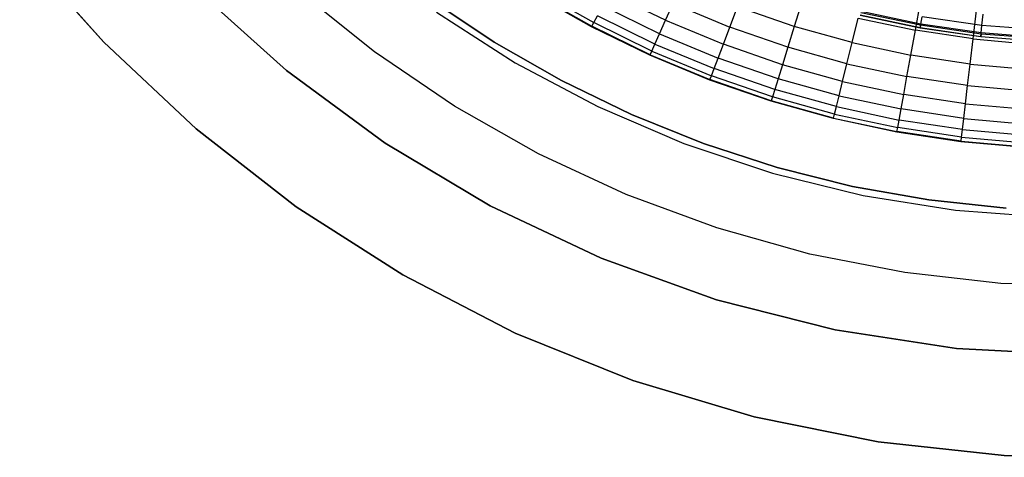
# Model space of a CAD drawing. Extents: x -390 to 397, y -401 to 400.
# Tile 4 of 192: x -256.08 to -241.72, y -315.82 to -309.44. Entities that reach past the tile are written whole.
import ezdxf

# ---------------------------------------------------------------- set-up
doc = ezdxf.new("R2010")
doc.units = 0
doc.header["$LTSCALE"] = 25.4
doc.layers.get('0').update_dxf_attribs({"linetype": 'CONTINUOUS'})

# ---------------------------------------------------------------- blocks, each defined once
blk = doc.blocks.new('FOURTY_ROUND_VII_ZWIS_STL')
at = {"color": 0}
for p, q in [((-256.083, -308.387, -1000), (-254.858, -309.769, -1000)), ((-254.858, -309.769, -915), (-256.083, -308.387, -915)), ((-256.083, -308.387, -1000), (-254.858, -309.769, -1000)), ((-254.858, -309.769, -915), (-256.083, -308.387, -915)), ((-253.524, -308.985, -915), (-252.193, -310.179, -915)), ((-252.193, -310.179, -1000), (-253.524, -308.985, -1000)), ((-252.193, -310.179, -1000), (-253.524, -308.985, -1000)), ((-253.524, -308.985, -915), (-252.193, -310.179, -915)), ((-250.909, -309.91, -992), (-252.008, -309.028, -992)), ((-250.909, -309.91, -989.954), (-252.008, -309.028, -989.954)), ((-250.909, -309.91, -992), (-252.008, -309.028, -992)), ((-250.909, -309.91, -989.954), (-252.008, -309.028, -989.954)), ((-248.528, -309.02, -987.015), (-247.709, -309.483, -987.015)), ((-248.528, -309.02, -987.015), (-247.709, -309.483, -987.015)), ((-246.662, -309.449, -982.634), (-247.481, -309.049, -982.634)), ((-246.662, -309.449, -982.634), (-247.481, -309.049, -982.634)), ((-249.162, -309.766, -991.75), (-250.103, -309.137, -991.75)), ((-250.103, -309.137, -992), (-249.162, -309.766, -992)), ((-249.162, -309.766, -991.75), (-250.103, -309.137, -991.75)), ((-250.103, -309.137, -992), (-249.162, -309.766, -992)), ((-247.741, -309.544, -989.954), (-248.564, -309.078, -989.954)), ((-247.741, -309.544, -989.954), (-248.564, -309.078, -989.954)), ((-248.559, -309.071, -988.484), (-247.737, -309.536, -988.484)), ((-248.559, -309.071, -988.484), (-247.737, -309.536, -988.484)), ((-244.676, -309.187, -978.329), (-244.785, -309.539, -979.752)), ((-244.676, -309.187, -978.329), (-244.785, -309.539, -979.752)), ((-243.019, -309.594, -978.329), (-242.944, -309.183, -976.919)), ((-243.019, -309.594, -978.329), (-242.944, -309.183, -976.919)), ((-250.003, -309.331, -992), (-248.855, -310.068, -992)), ((-250.003, -309.331, -992), (-248.855, -310.068, -992)), ((-250.003, -309.331, -991.5), (-248.855, -310.068, -991.5)), ((-250.003, -309.331, -991.5), (-248.855, -310.068, -991.5)), ((-246.75, -309.645, -984.088), (-247.581, -309.24, -984.088)), ((-246.75, -309.645, -984.088), (-247.581, -309.24, -984.088)), ((-246.662, -309.449, -982.634), (-246.552, -309.206, -981.188)), ((-246.662, -309.449, -982.634), (-246.552, -309.206, -981.188)), ((-246.552, -309.206, -981.188), (-245.726, -309.55, -981.188)), ((-246.552, -309.206, -981.188), (-245.726, -309.55, -981.188)), ((-245.726, -309.55, -981.188), (-245.613, -309.253, -979.752)), ((-245.726, -309.55, -981.188), (-245.613, -309.253, -979.752)), ((-244.785, -309.539, -979.752), (-245.613, -309.253, -979.752)), ((-244.785, -309.539, -979.752), (-245.613, -309.253, -979.752)), ((-243.816, -309.333, -991.5), (-242.944, -309.517, -991.5)), ((-243.816, -309.333, -991.5), (-242.944, -309.517, -991.5)), ((-242.941, -309.504, -987.15), (-243.812, -309.321, -987.15)), ((-242.941, -309.504, -987.15), (-243.812, -309.321, -987.15)), ((-242.175, -309.721, -978.329), (-242.126, -309.306, -976.919)), ((-242.175, -309.721, -978.329), (-242.126, -309.306, -976.919)), ((-247.709, -309.483, -987.015), (-247.657, -309.384, -985.549)), ((-247.709, -309.483, -987.015), (-247.657, -309.384, -985.549)), ((-246.818, -309.795, -985.549), (-247.657, -309.384, -985.549)), ((-246.818, -309.795, -985.549), (-247.657, -309.384, -985.549)), ((-246.75, -309.645, -984.088), (-246.662, -309.449, -982.634)), ((-246.75, -309.645, -984.088), (-246.662, -309.449, -982.634)), ((-246.662, -309.449, -982.634), (-245.82, -309.799, -982.634)), ((-246.662, -309.449, -982.634), (-245.82, -309.799, -982.634)), ((-243.941, -309.773, -979.752), (-243.854, -309.416, -978.329)), ((-243.941, -309.773, -979.752), (-243.854, -309.416, -978.329)), ((-243.854, -309.416, -978.329), (-243.019, -309.594, -978.329)), ((-243.854, -309.416, -978.329), (-243.019, -309.594, -978.329)), ((-242.952, -309.565, -990.05), (-243.827, -309.38, -990.05)), ((-242.952, -309.565, -990.05), (-243.827, -309.38, -990.05)), ((-242.951, -309.56, -988.599), (-243.826, -309.376, -988.599)), ((-242.951, -309.56, -988.599), (-243.826, -309.376, -988.599)), ((-242.941, -309.504, -987.15), (-242.922, -309.397, -985.703)), ((-242.941, -309.504, -987.15), (-242.922, -309.397, -985.703)), ((-242.048, -309.523, -985.703), (-242.922, -309.397, -985.703)), ((-242.048, -309.523, -985.703), (-242.922, -309.397, -985.703)), ((-242.048, -309.523, -985.703), (-242.03, -309.362, -984.262)), ((-242.048, -309.523, -985.703), (-242.03, -309.362, -984.262)), ((-247.741, -309.544, -989.954), (-247.737, -309.536, -988.484)), ((-247.741, -309.544, -989.954), (-247.737, -309.536, -988.484)), ((-246.892, -309.958, -989.954), (-247.741, -309.544, -989.954)), ((-246.892, -309.958, -989.954), (-247.741, -309.544, -989.954)), ((-247.737, -309.536, -988.484), (-247.709, -309.483, -987.015)), ((-247.737, -309.536, -988.484), (-247.709, -309.483, -987.015)), ((-246.888, -309.951, -988.484), (-247.737, -309.536, -988.484)), ((-246.888, -309.951, -988.484), (-247.737, -309.536, -988.484)), ((-246.864, -309.897, -987.015), (-247.709, -309.483, -987.015)), ((-246.864, -309.897, -987.015), (-247.709, -309.483, -987.015)), ((-245.82, -309.799, -982.634), (-245.726, -309.55, -981.188)), ((-245.82, -309.799, -982.634), (-245.726, -309.55, -981.188)), ((-244.879, -309.842, -981.188), (-245.726, -309.55, -981.188)), ((-244.879, -309.842, -981.188), (-245.726, -309.55, -981.188)), ((-244.785, -309.539, -979.752), (-244.879, -309.842, -981.188)), ((-244.785, -309.539, -979.752), (-244.879, -309.842, -981.188)), ((-243.941, -309.773, -979.752), (-244.785, -309.539, -979.752)), ((-243.941, -309.773, -979.752), (-244.785, -309.539, -979.752)), ((-243.085, -309.956, -979.752), (-243.019, -309.594, -978.329)), ((-243.085, -309.956, -979.752), (-243.019, -309.594, -978.329)), ((-242.175, -309.721, -978.329), (-243.019, -309.594, -978.329)), ((-242.175, -309.721, -978.329), (-243.019, -309.594, -978.329)), ((-242.944, -309.517, -991.5), (-242.952, -309.565, -990.05)), ((-242.944, -309.517, -991.5), (-242.952, -309.565, -990.05)), ((-242.952, -309.565, -990.05), (-242.951, -309.56, -988.599)), ((-242.952, -309.565, -990.05), (-242.951, -309.56, -988.599)), ((-242.067, -309.692, -990.05), (-242.952, -309.565, -990.05)), ((-242.067, -309.692, -990.05), (-242.952, -309.565, -990.05)), ((-242.951, -309.56, -988.599), (-242.941, -309.504, -987.15)), ((-242.951, -309.56, -988.599), (-242.941, -309.504, -987.15)), ((-242.067, -309.688, -988.599), (-242.951, -309.56, -988.599)), ((-242.067, -309.688, -988.599), (-242.951, -309.56, -988.599)), ((-242.944, -309.517, -991.5), (-242.062, -309.644, -991.5)), ((-242.944, -309.517, -991.5), (-242.062, -309.644, -991.5)), ((-242.06, -309.632, -987.15), (-242.941, -309.504, -987.15)), ((-242.06, -309.632, -987.15), (-242.941, -309.504, -987.15)), ((-242.06, -309.632, -987.15), (-242.048, -309.523, -985.703)), ((-242.06, -309.632, -987.15), (-242.048, -309.523, -985.703)), ((-241.168, -309.593, -985.703), (-242.048, -309.523, -985.703)), ((-241.168, -309.593, -985.703), (-242.048, -309.523, -985.703)), ((-248.18, -310.329, -991.75), (-249.162, -309.766, -991.75)), ((-249.162, -309.766, -991.75), (-249.162, -309.766, -992)), ((-249.162, -309.766, -992), (-248.18, -310.329, -992)), ((-249.162, -309.766, -991.75), (-249.162, -309.766, -992)), ((-248.18, -310.329, -991.75), (-249.162, -309.766, -991.75)), ((-249.162, -309.766, -992), (-248.18, -310.329, -992)), ((-246.818, -309.795, -985.549), (-246.75, -309.645, -984.088)), ((-246.818, -309.795, -985.549), (-246.75, -309.645, -984.088)), ((-246.75, -309.645, -984.088), (-245.897, -310, -984.088)), ((-246.75, -309.645, -984.088), (-245.897, -310, -984.088)), ((-242.219, -310.087, -979.752), (-242.175, -309.721, -978.329)), ((-242.219, -310.087, -979.752), (-242.175, -309.721, -978.329)), ((-242.175, -309.721, -978.329), (-241.326, -309.796, -978.329)), ((-242.175, -309.721, -978.329), (-241.326, -309.796, -978.329)), ((-242.067, -309.688, -988.599), (-242.06, -309.632, -987.15)), ((-242.067, -309.688, -988.599), (-242.06, -309.632, -987.15)), ((-242.062, -309.644, -991.5), (-242.067, -309.692, -990.05)), ((-242.062, -309.644, -991.5), (-242.067, -309.692, -990.05)), ((-241.176, -309.759, -988.599), (-242.067, -309.688, -988.599)), ((-242.067, -309.692, -990.05), (-242.067, -309.688, -988.599)), ((-241.176, -309.759, -988.599), (-242.067, -309.688, -988.599)), ((-242.067, -309.692, -990.05), (-242.067, -309.688, -988.599)), ((-241.176, -309.763, -990.05), (-242.067, -309.692, -990.05)), ((-241.176, -309.763, -990.05), (-242.067, -309.692, -990.05)), ((-242.062, -309.644, -991.5), (-241.173, -309.715, -991.5)), ((-242.062, -309.644, -991.5), (-241.173, -309.715, -991.5)), ((-241.173, -309.702, -987.15), (-242.06, -309.632, -987.15)), ((-241.173, -309.702, -987.15), (-242.06, -309.632, -987.15)), ((-254.858, -309.769, -1000), (-254.858, -309.769, -915)), ((-254.858, -309.769, -1000), (-253.511, -311.033, -1000)), ((-253.511, -311.033, -915), (-254.858, -309.769, -915)), ((-254.858, -309.769, -1000), (-254.858, -309.769, -915)), ((-254.858, -309.769, -1000), (-253.511, -311.033, -1000)), ((-253.511, -311.033, -915), (-254.858, -309.769, -915)), ((-249.742, -310.701, -992), (-250.909, -309.91, -992)), ((-249.742, -310.701, -989.954), (-250.909, -309.91, -989.954)), ((-250.909, -309.91, -989.954), (-250.909, -309.91, -992)), ((-249.742, -310.701, -992), (-250.909, -309.91, -992)), ((-250.909, -309.91, -989.954), (-250.909, -309.91, -992)), ((-249.742, -310.701, -989.954), (-250.909, -309.91, -989.954)), ((-246.888, -309.951, -988.484), (-246.864, -309.897, -987.015)), ((-246.888, -309.951, -988.484), (-246.864, -309.897, -987.015)), ((-246.864, -309.897, -987.015), (-246.818, -309.795, -985.549)), ((-246.864, -309.897, -987.015), (-246.818, -309.795, -985.549)), ((-246.864, -309.897, -987.015), (-245.994, -310.257, -987.015)), ((-246.864, -309.897, -987.015), (-245.994, -310.257, -987.015)), ((-246.818, -309.795, -985.549), (-245.955, -310.153, -985.549)), ((-246.818, -309.795, -985.549), (-245.955, -310.153, -985.549)), ((-245.897, -310, -984.088), (-245.82, -309.799, -982.634)), ((-245.897, -310, -984.088), (-245.82, -309.799, -982.634)), ((-244.959, -310.096, -982.634), (-245.82, -309.799, -982.634)), ((-244.959, -310.096, -982.634), (-245.82, -309.799, -982.634)), ((-244.879, -309.842, -981.188), (-244.959, -310.096, -982.634)), ((-244.879, -309.842, -981.188), (-244.959, -310.096, -982.634)), ((-244.017, -310.082, -981.188), (-244.879, -309.842, -981.188)), ((-244.017, -310.082, -981.188), (-244.879, -309.842, -981.188)), ((-244.017, -310.082, -981.188), (-243.941, -309.773, -979.752)), ((-244.017, -310.082, -981.188), (-243.941, -309.773, -979.752)), ((-243.941, -309.773, -979.752), (-243.085, -309.956, -979.752)), ((-243.941, -309.773, -979.752), (-243.085, -309.956, -979.752)), ((-246.892, -309.958, -989.954), (-246.888, -309.951, -988.484)), ((-246.892, -309.958, -989.954), (-246.888, -309.951, -988.484)), ((-246.018, -310.321, -989.954), (-246.892, -309.958, -989.954)), ((-246.018, -310.321, -989.954), (-246.892, -309.958, -989.954)), ((-246.888, -309.951, -988.484), (-246.016, -310.313, -988.484)), ((-246.888, -309.951, -988.484), (-246.016, -310.313, -988.484)), ((-245.955, -310.153, -985.549), (-245.897, -310, -984.088)), ((-245.955, -310.153, -985.549), (-245.897, -310, -984.088)), ((-245.023, -310.302, -984.088), (-245.897, -310, -984.088)), ((-245.023, -310.302, -984.088), (-245.897, -310, -984.088)), ((-243.142, -310.268, -981.188), (-243.085, -309.956, -979.752)), ((-243.142, -310.268, -981.188), (-243.085, -309.956, -979.752)), ((-242.219, -310.087, -979.752), (-243.085, -309.956, -979.752)), ((-242.219, -310.087, -979.752), (-243.085, -309.956, -979.752)), ((-252.193, -310.179, -915), (-252.193, -310.179, -1000)), ((-252.193, -310.179, -915), (-252.193, -310.179, -1000)), ((-252.193, -310.179, -915), (-250.754, -311.239, -915)), ((-250.754, -311.239, -1000), (-252.193, -310.179, -1000)), ((-250.754, -311.239, -1000), (-252.193, -310.179, -1000)), ((-252.193, -310.179, -915), (-250.754, -311.239, -915)), ((-248.855, -310.068, -992), (-247.651, -310.708, -992)), ((-248.855, -310.068, -992), (-247.651, -310.708, -992)), ((-248.855, -310.068, -992), (-248.855, -310.068, -991.5)), ((-248.855, -310.068, -991.5), (-247.651, -310.708, -991.5)), ((-248.855, -310.068, -992), (-248.855, -310.068, -991.5)), ((-248.855, -310.068, -991.5), (-247.651, -310.708, -991.5)), ((-245.994, -310.257, -987.015), (-245.955, -310.153, -985.549)), ((-245.994, -310.257, -987.015), (-245.955, -310.153, -985.549)), ((-245.071, -310.458, -985.549), (-245.955, -310.153, -985.549)), ((-245.071, -310.458, -985.549), (-245.955, -310.153, -985.549)), ((-244.959, -310.096, -982.634), (-245.023, -310.302, -984.088)), ((-244.959, -310.096, -982.634), (-245.023, -310.302, -984.088)), ((-244.081, -310.34, -982.634), (-244.959, -310.096, -982.634)), ((-244.081, -310.34, -982.634), (-244.959, -310.096, -982.634)), ((-244.081, -310.34, -982.634), (-244.017, -310.082, -981.188)), ((-244.081, -310.34, -982.634), (-244.017, -310.082, -981.188)), ((-244.017, -310.082, -981.188), (-243.142, -310.268, -981.188)), ((-244.017, -310.082, -981.188), (-243.142, -310.268, -981.188)), ((-242.257, -310.402, -981.188), (-242.219, -310.087, -979.752)), ((-242.257, -310.402, -981.188), (-242.219, -310.087, -979.752)), ((-242.219, -310.087, -979.752), (-241.347, -310.164, -979.752)), ((-242.219, -310.087, -979.752), (-241.347, -310.164, -979.752)), ((-247.161, -310.824, -991.75), (-248.18, -310.329, -991.75)), ((-248.18, -310.329, -991.75), (-248.18, -310.329, -992)), ((-248.18, -310.329, -992), (-247.161, -310.824, -992)), ((-248.18, -310.329, -991.75), (-248.18, -310.329, -992)), ((-247.161, -310.824, -991.75), (-248.18, -310.329, -991.75)), ((-248.18, -310.329, -992), (-247.161, -310.824, -992)), ((-246.018, -310.321, -989.954), (-246.016, -310.313, -988.484)), ((-246.018, -310.321, -989.954), (-246.016, -310.313, -988.484)), ((-245.125, -310.629, -989.954), (-246.018, -310.321, -989.954)), ((-245.125, -310.629, -989.954), (-246.018, -310.321, -989.954)), ((-246.016, -310.313, -988.484), (-245.994, -310.257, -987.015)), ((-246.016, -310.313, -988.484), (-245.994, -310.257, -987.015)), ((-245.122, -310.622, -988.484), (-246.016, -310.313, -988.484)), ((-245.122, -310.622, -988.484), (-246.016, -310.313, -988.484)), ((-245.105, -310.565, -987.015), (-245.994, -310.257, -987.015)), ((-245.105, -310.565, -987.015), (-245.994, -310.257, -987.015)), ((-245.023, -310.302, -984.088), (-245.071, -310.458, -985.549)), ((-245.023, -310.302, -984.088), (-245.071, -310.458, -985.549)), ((-244.132, -310.549, -984.088), (-245.023, -310.302, -984.088)), ((-244.132, -310.549, -984.088), (-245.023, -310.302, -984.088)), ((-244.132, -310.549, -984.088), (-244.081, -310.34, -982.634)), ((-244.132, -310.549, -984.088), (-244.081, -310.34, -982.634)), ((-244.081, -310.34, -982.634), (-243.19, -310.531, -982.634)), ((-244.081, -310.34, -982.634), (-243.19, -310.531, -982.634)), ((-243.19, -310.531, -982.634), (-243.142, -310.268, -981.188)), ((-243.19, -310.531, -982.634), (-243.142, -310.268, -981.188)), ((-242.257, -310.402, -981.188), (-243.142, -310.268, -981.188)), ((-242.257, -310.402, -981.188), (-243.142, -310.268, -981.188)), ((-245.071, -310.458, -985.549), (-245.105, -310.565, -987.015)), ((-245.071, -310.458, -985.549), (-245.105, -310.565, -987.015)), ((-244.171, -310.708, -985.549), (-245.071, -310.458, -985.549)), ((-244.171, -310.708, -985.549), (-245.071, -310.458, -985.549)), ((-242.288, -310.666, -982.634), (-242.257, -310.402, -981.188)), ((-242.288, -310.666, -982.634), (-242.257, -310.402, -981.188)), ((-242.257, -310.402, -981.188), (-241.365, -310.481, -981.188)), ((-242.257, -310.402, -981.188), (-241.365, -310.481, -981.188)), ((-245.122, -310.622, -988.484), (-245.125, -310.629, -989.954)), ((-245.122, -310.622, -988.484), (-245.125, -310.629, -989.954)), ((-244.214, -310.883, -989.954), (-245.125, -310.629, -989.954)), ((-244.214, -310.883, -989.954), (-245.125, -310.629, -989.954)), ((-245.105, -310.565, -987.015), (-245.122, -310.622, -988.484)), ((-245.105, -310.565, -987.015), (-245.122, -310.622, -988.484)), ((-244.212, -310.875, -988.484), (-245.122, -310.622, -988.484)), ((-244.212, -310.875, -988.484), (-245.122, -310.622, -988.484)), ((-244.198, -310.817, -987.015), (-245.105, -310.565, -987.015)), ((-244.198, -310.817, -987.015), (-245.105, -310.565, -987.015)), ((-244.171, -310.708, -985.549), (-244.132, -310.549, -984.088)), ((-244.171, -310.708, -985.549), (-244.132, -310.549, -984.088)), ((-244.132, -310.549, -984.088), (-243.228, -310.742, -984.088)), ((-244.132, -310.549, -984.088), (-243.228, -310.742, -984.088)), ((-243.228, -310.742, -984.088), (-243.19, -310.531, -982.634)), ((-243.228, -310.742, -984.088), (-243.19, -310.531, -982.634)), ((-242.288, -310.666, -982.634), (-243.19, -310.531, -982.634)), ((-242.288, -310.666, -982.634), (-243.19, -310.531, -982.634)), ((-248.515, -311.395, -992), (-249.742, -310.701, -992)), ((-248.515, -311.395, -989.954), (-249.742, -310.701, -989.954)), ((-249.742, -310.701, -989.954), (-249.742, -310.701, -992)), ((-248.515, -311.395, -992), (-249.742, -310.701, -992)), ((-249.742, -310.701, -989.954), (-249.742, -310.701, -992)), ((-248.515, -311.395, -989.954), (-249.742, -310.701, -989.954)), ((-247.651, -310.708, -992), (-246.398, -311.246, -992)), ((-247.651, -310.708, -992), (-246.398, -311.246, -992)), ((-247.651, -310.708, -992), (-247.651, -310.708, -991.5)), ((-247.651, -310.708, -991.5), (-246.398, -311.246, -991.5)), ((-247.651, -310.708, -992), (-247.651, -310.708, -991.5)), ((-247.651, -310.708, -991.5), (-246.398, -311.246, -991.5)), ((-244.198, -310.817, -987.015), (-244.171, -310.708, -985.549)), ((-244.198, -310.817, -987.015), (-244.171, -310.708, -985.549)), ((-244.171, -310.708, -985.549), (-243.257, -310.903, -985.549)), ((-244.171, -310.708, -985.549), (-243.257, -310.903, -985.549)), ((-243.257, -310.903, -985.549), (-243.228, -310.742, -984.088)), ((-243.257, -310.903, -985.549), (-243.228, -310.742, -984.088)), ((-242.314, -310.88, -984.088), (-243.228, -310.742, -984.088)), ((-242.314, -310.88, -984.088), (-243.228, -310.742, -984.088)), ((-242.314, -310.88, -984.088), (-242.288, -310.666, -982.634)), ((-242.314, -310.88, -984.088), (-242.288, -310.666, -982.634)), ((-242.288, -310.666, -982.634), (-241.381, -310.747, -982.634)), ((-242.288, -310.666, -982.634), (-241.381, -310.747, -982.634)), ((-246.111, -311.246, -991.75), (-247.161, -310.824, -991.75)), ((-247.161, -310.824, -991.75), (-247.161, -310.824, -992)), ((-247.161, -310.824, -992), (-246.111, -311.246, -992)), ((-247.161, -310.824, -991.75), (-247.161, -310.824, -992)), ((-246.111, -311.246, -991.75), (-247.161, -310.824, -991.75)), ((-247.161, -310.824, -992), (-246.111, -311.246, -992)), ((-244.214, -310.883, -989.954), (-244.212, -310.875, -988.484)), ((-244.214, -310.883, -989.954), (-244.212, -310.875, -988.484)), ((-243.289, -311.08, -989.954), (-244.214, -310.883, -989.954)), ((-243.289, -311.08, -989.954), (-244.214, -310.883, -989.954)), ((-244.212, -310.875, -988.484), (-244.198, -310.817, -987.015)), ((-244.212, -310.875, -988.484), (-244.198, -310.817, -987.015)), ((-244.212, -310.875, -988.484), (-243.288, -311.072, -988.484)), ((-244.212, -310.875, -988.484), (-243.288, -311.072, -988.484)), ((-244.198, -310.817, -987.015), (-243.277, -311.013, -987.015)), ((-244.198, -310.817, -987.015), (-243.277, -311.013, -987.015)), ((-243.277, -311.013, -987.015), (-243.257, -310.903, -985.549)), ((-243.277, -311.013, -987.015), (-243.257, -310.903, -985.549)), ((-242.333, -311.042, -985.549), (-243.257, -310.903, -985.549)), ((-242.333, -311.042, -985.549), (-243.257, -310.903, -985.549)), ((-242.333, -311.042, -985.549), (-242.314, -310.88, -984.088)), ((-242.333, -311.042, -985.549), (-242.314, -310.88, -984.088)), ((-242.314, -310.88, -984.088), (-241.393, -310.962, -984.088)), ((-242.314, -310.88, -984.088), (-241.393, -310.962, -984.088)), ((-253.511, -311.033, -1000), (-253.511, -311.033, -915)), ((-253.511, -311.033, -1000), (-252.053, -312.168, -1000)), ((-252.053, -312.168, -915), (-253.511, -311.033, -915)), ((-253.511, -311.033, -1000), (-253.511, -311.033, -915)), ((-253.511, -311.033, -1000), (-252.053, -312.168, -1000)), ((-252.053, -312.168, -915), (-253.511, -311.033, -915)), ((-243.288, -311.072, -988.484), (-243.277, -311.013, -987.015)), ((-243.288, -311.072, -988.484), (-243.277, -311.013, -987.015)), ((-242.347, -311.153, -987.015), (-243.277, -311.013, -987.015)), ((-242.347, -311.153, -987.015), (-243.277, -311.013, -987.015)), ((-242.347, -311.153, -987.015), (-242.333, -311.042, -985.549)), ((-242.347, -311.153, -987.015), (-242.333, -311.042, -985.549)), ((-242.333, -311.042, -985.549), (-241.402, -311.125, -985.549)), ((-242.333, -311.042, -985.549), (-241.402, -311.125, -985.549)), ((-243.289, -311.08, -989.954), (-243.288, -311.072, -988.484)), ((-243.289, -311.08, -989.954), (-243.288, -311.072, -988.484)), ((-242.355, -311.221, -989.954), (-243.289, -311.08, -989.954)), ((-242.355, -311.221, -989.954), (-243.289, -311.08, -989.954)), ((-242.354, -311.213, -988.484), (-243.288, -311.072, -988.484)), ((-242.354, -311.213, -988.484), (-243.288, -311.072, -988.484)), ((-242.354, -311.213, -988.484), (-242.347, -311.153, -987.015)), ((-242.354, -311.213, -988.484), (-242.347, -311.153, -987.015)), ((-242.347, -311.153, -987.015), (-241.409, -311.237, -987.015)), ((-242.347, -311.153, -987.015), (-241.409, -311.237, -987.015)), ((-250.754, -311.239, -915), (-250.754, -311.239, -1000)), ((-250.754, -311.239, -915), (-250.754, -311.239, -1000)), ((-250.754, -311.239, -915), (-249.219, -312.156, -915)), ((-249.219, -312.156, -1000), (-250.754, -311.239, -1000)), ((-249.219, -312.156, -1000), (-250.754, -311.239, -1000)), ((-250.754, -311.239, -915), (-249.219, -312.156, -915)), ((-246.398, -311.246, -992), (-245.105, -311.679, -992)), ((-246.398, -311.246, -992), (-245.105, -311.679, -992)), ((-246.398, -311.246, -992), (-246.398, -311.246, -991.5)), ((-246.398, -311.246, -991.5), (-245.105, -311.679, -991.5)), ((-246.398, -311.246, -992), (-246.398, -311.246, -991.5)), ((-246.398, -311.246, -991.5), (-245.105, -311.679, -991.5)), ((-245.034, -311.596, -991.75), (-246.111, -311.246, -991.75)), ((-246.111, -311.246, -991.75), (-246.111, -311.246, -992)), ((-246.111, -311.246, -992), (-245.034, -311.596, -992)), ((-246.111, -311.246, -991.75), (-246.111, -311.246, -992)), ((-245.034, -311.596, -991.75), (-246.111, -311.246, -991.75)), ((-246.111, -311.246, -992), (-245.034, -311.596, -992)), ((-242.355, -311.221, -989.954), (-242.354, -311.213, -988.484)), ((-242.355, -311.221, -989.954), (-242.354, -311.213, -988.484)), ((-241.413, -311.304, -989.954), (-242.355, -311.221, -989.954)), ((-241.413, -311.304, -989.954), (-242.355, -311.221, -989.954)), ((-242.354, -311.213, -988.484), (-241.412, -311.296, -988.484)), ((-242.354, -311.213, -988.484), (-241.412, -311.296, -988.484)), ((-247.237, -311.988, -992), (-248.515, -311.395, -992)), ((-247.237, -311.988, -989.954), (-248.515, -311.395, -989.954)), ((-248.515, -311.395, -989.954), (-248.515, -311.395, -992)), ((-247.237, -311.988, -992), (-248.515, -311.395, -992)), ((-248.515, -311.395, -989.954), (-248.515, -311.395, -992)), ((-247.237, -311.988, -989.954), (-248.515, -311.395, -989.954)), ((-243.936, -311.87, -991.75), (-245.034, -311.596, -991.75)), ((-245.034, -311.596, -991.75), (-245.034, -311.596, -992)), ((-245.034, -311.596, -992), (-243.936, -311.87, -992)), ((-245.034, -311.596, -991.75), (-245.034, -311.596, -992)), ((-243.936, -311.87, -991.75), (-245.034, -311.596, -991.75)), ((-245.034, -311.596, -992), (-243.936, -311.87, -992)), ((-245.105, -311.679, -992), (-243.781, -312.004, -992)), ((-245.105, -311.679, -992), (-243.781, -312.004, -992)), ((-245.105, -311.679, -992), (-245.105, -311.679, -991.5)), ((-245.105, -311.679, -991.5), (-243.781, -312.004, -991.5)), ((-245.105, -311.679, -992), (-245.105, -311.679, -991.5)), ((-245.105, -311.679, -991.5), (-243.781, -312.004, -991.5)), ((-242.821, -312.068, -991.75), (-243.936, -311.87, -991.75)), ((-243.936, -311.87, -991.75), (-243.936, -311.87, -992)), ((-243.936, -311.87, -992), (-242.821, -312.068, -992)), ((-243.936, -311.87, -991.75), (-243.936, -311.87, -992)), ((-242.821, -312.068, -991.75), (-243.936, -311.87, -991.75)), ((-243.936, -311.87, -992), (-242.821, -312.068, -992)), ((-245.915, -312.477, -992), (-247.237, -311.988, -992)), ((-245.915, -312.477, -989.954), (-247.237, -311.988, -989.954)), ((-247.237, -311.988, -989.954), (-247.237, -311.988, -992)), ((-245.915, -312.477, -992), (-247.237, -311.988, -992)), ((-247.237, -311.988, -989.954), (-247.237, -311.988, -992)), ((-245.915, -312.477, -989.954), (-247.237, -311.988, -989.954)), ((-243.781, -312.004, -992), (-242.434, -312.219, -992)), ((-243.781, -312.004, -992), (-242.434, -312.219, -992)), ((-243.781, -312.004, -992), (-243.781, -312.004, -991.5)), ((-243.781, -312.004, -991.5), (-242.434, -312.219, -991.5)), ((-243.781, -312.004, -992), (-243.781, -312.004, -991.5)), ((-243.781, -312.004, -991.5), (-242.434, -312.219, -991.5)), ((-252.053, -312.168, -1000), (-252.053, -312.168, -915)), ((-252.053, -312.168, -1000), (-250.496, -313.162, -1000)), ((-250.496, -313.162, -915), (-252.053, -312.168, -915)), ((-252.053, -312.168, -1000), (-252.053, -312.168, -915)), ((-252.053, -312.168, -1000), (-250.496, -313.162, -1000)), ((-250.496, -313.162, -915), (-252.053, -312.168, -915)), ((-249.219, -312.156, -915), (-249.219, -312.156, -1000)), ((-249.219, -312.156, -915), (-249.219, -312.156, -1000)), ((-249.219, -312.156, -915), (-247.603, -312.919, -915)), ((-247.603, -312.919, -1000), (-249.219, -312.156, -1000)), ((-247.603, -312.919, -1000), (-249.219, -312.156, -1000)), ((-249.219, -312.156, -915), (-247.603, -312.919, -915)), ((-241.695, -312.188, -991.75), (-242.821, -312.068, -991.75)), ((-242.821, -312.068, -991.75), (-242.821, -312.068, -992)), ((-242.821, -312.068, -992), (-241.695, -312.188, -992)), ((-242.821, -312.068, -991.75), (-242.821, -312.068, -992)), ((-241.695, -312.188, -991.75), (-242.821, -312.068, -991.75)), ((-242.821, -312.068, -992), (-241.695, -312.188, -992)), ((-242.434, -312.219, -992), (-241.074, -312.321, -992)), ((-242.434, -312.219, -992), (-241.074, -312.321, -992)), ((-242.434, -312.219, -992), (-242.434, -312.219, -991.5)), ((-242.434, -312.219, -991.5), (-241.074, -312.321, -991.5)), ((-242.434, -312.219, -992), (-242.434, -312.219, -991.5)), ((-242.434, -312.219, -991.5), (-241.074, -312.321, -991.5)), ((-244.558, -312.857, -992), (-245.915, -312.477, -992)), ((-244.558, -312.857, -989.954), (-245.915, -312.477, -989.954)), ((-245.915, -312.477, -989.954), (-245.915, -312.477, -992)), ((-244.558, -312.857, -992), (-245.915, -312.477, -992)), ((-245.915, -312.477, -989.954), (-245.915, -312.477, -992)), ((-244.558, -312.857, -989.954), (-245.915, -312.477, -989.954)), ((-247.603, -312.919, -915), (-247.603, -312.919, -1000)), ((-247.603, -312.919, -915), (-247.603, -312.919, -1000)), ((-247.603, -312.919, -915), (-245.92, -313.523, -915)), ((-245.92, -313.523, -1000), (-247.603, -312.919, -1000)), ((-245.92, -313.523, -1000), (-247.603, -312.919, -1000)), ((-247.603, -312.919, -915), (-245.92, -313.523, -915)), ((-243.175, -313.127, -992), (-244.558, -312.857, -992)), ((-243.175, -313.127, -989.954), (-244.558, -312.857, -989.954)), ((-244.558, -312.857, -989.954), (-244.558, -312.857, -992)), ((-243.175, -313.127, -992), (-244.558, -312.857, -992)), ((-244.558, -312.857, -989.954), (-244.558, -312.857, -992)), ((-243.175, -313.127, -989.954), (-244.558, -312.857, -989.954)), ((-250.496, -313.162, -1000), (-250.496, -313.162, -915)), ((-250.496, -313.162, -1000), (-248.855, -314.009, -1000)), ((-248.855, -314.009, -915), (-250.496, -313.162, -915)), ((-250.496, -313.162, -1000), (-250.496, -313.162, -915)), ((-250.496, -313.162, -1000), (-248.855, -314.009, -1000)), ((-248.855, -314.009, -915), (-250.496, -313.162, -915)), ((-241.774, -313.285, -992), (-243.175, -313.127, -992)), ((-241.774, -313.285, -989.954), (-243.175, -313.127, -989.954)), ((-243.175, -313.127, -989.954), (-243.175, -313.127, -992)), ((-241.774, -313.285, -992), (-243.175, -313.127, -992)), ((-243.175, -313.127, -989.954), (-243.175, -313.127, -992)), ((-241.774, -313.285, -989.954), (-243.175, -313.127, -989.954)), ((-240.366, -313.33, -992), (-241.774, -313.285, -992)), ((-240.366, -313.33, -989.954), (-241.774, -313.285, -989.954)), ((-241.774, -313.285, -989.954), (-241.774, -313.285, -992)), ((-240.366, -313.33, -992), (-241.774, -313.285, -992)), ((-241.774, -313.285, -989.954), (-241.774, -313.285, -992)), ((-240.366, -313.33, -989.954), (-241.774, -313.285, -989.954)), ((-245.92, -313.523, -915), (-245.92, -313.523, -1000)), ((-245.92, -313.523, -915), (-245.92, -313.523, -1000)), ((-245.92, -313.523, -915), (-244.187, -313.962, -915)), ((-244.187, -313.962, -1000), (-245.92, -313.523, -1000)), ((-244.187, -313.962, -1000), (-245.92, -313.523, -1000)), ((-245.92, -313.523, -915), (-244.187, -313.962, -915)), ((-248.855, -314.009, -1000), (-248.855, -314.009, -915)), ((-248.855, -314.009, -1000), (-247.142, -314.701, -1000)), ((-247.142, -314.701, -915), (-248.855, -314.009, -915)), ((-248.855, -314.009, -1000), (-248.855, -314.009, -915)), ((-248.855, -314.009, -1000), (-247.142, -314.701, -1000)), ((-247.142, -314.701, -915), (-248.855, -314.009, -915)), ((-244.187, -313.962, -915), (-244.187, -313.962, -1000)), ((-244.187, -313.962, -915), (-244.187, -313.962, -1000)), ((-244.187, -313.962, -915), (-242.42, -314.232, -915)), ((-242.42, -314.232, -1000), (-244.187, -313.962, -1000)), ((-242.42, -314.232, -1000), (-244.187, -313.962, -1000)), ((-244.187, -313.962, -915), (-242.42, -314.232, -915)), ((-242.42, -314.232, -915), (-242.42, -314.232, -1000)), ((-242.42, -314.232, -915), (-242.42, -314.232, -1000)), ((-242.42, -314.232, -915), (-240.635, -314.33, -915)), ((-240.635, -314.33, -1000), (-242.42, -314.232, -1000)), ((-240.635, -314.33, -1000), (-242.42, -314.232, -1000)), ((-242.42, -314.232, -915), (-240.635, -314.33, -915)), ((-247.142, -314.701, -1000), (-247.142, -314.701, -915)), ((-247.142, -314.701, -1000), (-245.372, -315.232, -1000)), ((-245.372, -315.232, -915), (-247.142, -314.701, -915)), ((-247.142, -314.701, -1000), (-247.142, -314.701, -915)), ((-247.142, -314.701, -1000), (-245.372, -315.232, -1000)), ((-245.372, -315.232, -915), (-247.142, -314.701, -915)), ((-245.372, -315.232, -1000), (-245.372, -315.232, -915)), ((-245.372, -315.232, -1000), (-243.561, -315.597, -1000)), ((-243.561, -315.597, -915), (-245.372, -315.232, -915)), ((-245.372, -315.232, -1000), (-245.372, -315.232, -915)), ((-245.372, -315.232, -1000), (-243.561, -315.597, -1000)), ((-243.561, -315.597, -915), (-245.372, -315.232, -915)), ((-243.561, -315.597, -1000), (-243.561, -315.597, -915)), ((-243.561, -315.597, -1000), (-241.724, -315.794, -1000)), ((-241.724, -315.794, -915), (-243.561, -315.597, -915)), ((-243.561, -315.597, -1000), (-243.561, -315.597, -915)), ((-243.561, -315.597, -1000), (-241.724, -315.794, -1000)), ((-241.724, -315.794, -915), (-243.561, -315.597, -915)), ((-241.724, -315.794, -1000), (-241.724, -315.794, -915)), ((-241.724, -315.794, -1000), (-239.877, -315.82, -1000)), ((-239.877, -315.82, -915), (-241.724, -315.794, -915)), ((-241.724, -315.794, -1000), (-241.724, -315.794, -915)), ((-241.724, -315.794, -1000), (-239.877, -315.82, -1000)), ((-239.877, -315.82, -915), (-241.724, -315.794, -915))]:
    blk.add_line(p, q, dxfattribs=at)

msp = doc.modelspace()

# ---------------------------------------------------------------- block references
at = {"color": 250}
msp.add_blockref('FOURTY_ROUND_VII_ZWIS_STL', (0, 0), dxfattribs=at)

doc.saveas('drawing.dxf')
